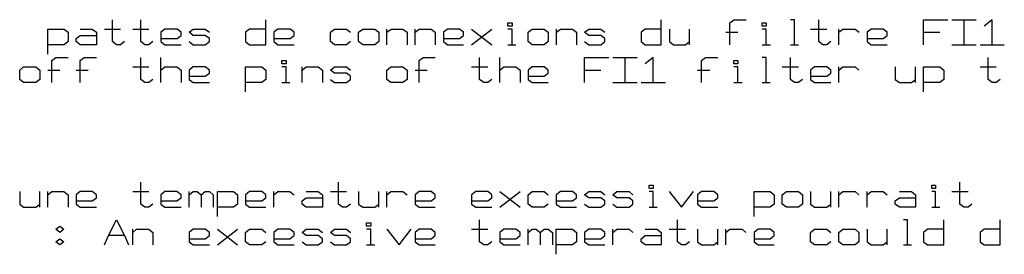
# Model space of a CAD drawing. Extents: x 0 to 1189, y 35 to 806.
# Tile 15 of 18: x 482 to 626, y 579 to 613. Entities that reach past the tile are written whole.
import ezdxf

# ---------------------------------------------------------------- set-up
doc = ezdxf.new("R2010")
doc.units = 0
doc.layers.add('1', color=1, linetype='CONTINUOUS')

msp = doc.modelspace()

# ---------------------------------------------------------------- linework, layer by layer
at = {"layer": '1'}
for p, q in [((495.5, 609.7), (495.5, 612.9)), ((499.63, 609.7), (499.63, 612.9)), ((517.9, 609.23), (517.9, 612.9)), ((575.65, 609.23), (575.65, 612.9)), ((585.68, 612.45), (586.25, 612.9)), ((586.25, 612.9), (588.03, 612.9)), ((595.1, 612.9), (594.53, 612.9)), ((595.1, 609.23), (595.1, 612.9)), ((598.65, 609.7), (598.65, 612.9)), ((613.95, 609.23), (613.95, 612.9)), ((613.95, 612.9), (617.5, 612.9)), ((618.08, 612.9), (621.63, 612.9)), ((619.85, 612.9), (619.85, 609.23)), ((623.98, 612.9), (622.8, 611.98)), ((623.98, 609.23), (623.98, 612.9)), ((486.08, 607.85), (486.08, 611.53)), ((486.08, 611.53), (488.43, 611.53)), ((488.43, 611.53), (489.03, 611.08)), ((490.78, 611.53), (492.55, 611.53)), ((492.55, 611.53), (493.15, 611.08)), ((494.33, 611.53), (496.68, 611.53)), ((498.45, 611.53), (500.8, 611.53)), ((503.15, 611.53), (502.58, 611.08)), ((504.93, 611.53), (503.15, 611.53)), ((505.53, 611.08), (504.93, 611.53)), ((506.7, 611.08), (507.28, 611.53)), ((507.28, 611.53), (509.05, 611.53)), ((509.05, 611.53), (509.65, 611.08)), ((515.53, 611.53), (514.95, 611.08)), ((517.9, 611.53), (515.53, 611.53)), ((519.65, 611.53), (519.08, 611.08)), ((521.43, 611.53), (519.65, 611.53)), ((522.03, 611.08), (521.43, 611.53)), ((527.33, 611.08), (527.93, 611.53)), ((527.93, 611.53), (529.68, 611.53)), ((529.68, 611.53), (530.28, 611.08)), ((531.45, 611.08), (532.05, 611.53)), ((532.05, 611.53), (533.8, 611.53)), ((533.8, 611.53), (534.4, 611.08)), ((535.58, 609.23), (535.58, 611.53)), ((535.58, 611.08), (536.18, 611.53)), ((536.18, 611.53), (537.93, 611.53)), ((537.93, 611.53), (538.53, 611.08)), ((539.7, 609.23), (539.7, 611.53)), ((539.7, 611.08), (540.3, 611.53)), ((540.3, 611.53), (542.05, 611.53)), ((542.05, 611.53), (542.65, 611.08)), ((544.43, 611.53), (543.83, 611.08)), ((546.18, 611.53), (544.43, 611.53)), ((546.78, 611.08), (546.18, 611.53)), ((547.95, 609.23), (550.9, 611.53)), ((547.95, 611.53), (550.9, 609.23)), ((553.25, 611.98), (553.25, 612.45)), ((553.25, 612.45), (553.85, 612.45)), ((553.85, 611.98), (553.25, 611.98)), ((553.85, 611.53), (553.25, 611.53)), ((553.85, 612.45), (553.85, 611.98)), ((553.85, 609.23), (553.85, 611.53)), ((556.2, 611.08), (556.8, 611.53)), ((556.8, 611.53), (558.55, 611.53)), ((558.55, 611.53), (559.15, 611.08)), ((560.33, 609.23), (560.33, 611.53)), ((560.33, 611.08), (560.93, 611.53)), ((560.93, 611.53), (562.68, 611.53)), ((562.68, 611.53), (563.28, 611.08)), ((564.45, 611.08), (565.05, 611.53)), ((565.05, 611.53), (566.8, 611.53)), ((566.8, 611.53), (567.4, 611.08)), ((573.3, 611.53), (572.7, 611.08)), ((575.65, 611.53), (573.3, 611.53)), ((576.83, 611.53), (576.83, 609.7)), ((579.78, 609.23), (579.78, 611.53)), ((585.68, 609.23), (585.68, 612.45)), ((590.38, 611.98), (590.38, 612.45)), ((590.38, 612.45), (590.98, 612.45)), ((590.98, 611.98), (590.38, 611.98)), ((590.98, 611.53), (590.38, 611.53)), ((590.98, 612.45), (590.98, 611.98)), ((590.98, 609.23), (590.98, 611.53)), ((597.45, 611.53), (599.83, 611.53)), ((601.58, 609.23), (601.58, 611.53)), ((601.58, 611.08), (602.18, 611.53)), ((602.18, 611.53), (603.95, 611.53)), ((603.95, 611.53), (604.53, 611.08)), ((606.3, 611.53), (605.7, 611.08)), ((608.08, 611.53), (606.3, 611.53)), ((608.65, 611.08), (608.08, 611.53)), ((489.03, 611.08), (489.03, 609.7)), ((490.2, 610.15), (490.78, 610.6)), ((490.2, 609.7), (490.2, 610.15)), ((490.78, 610.6), (493.15, 610.6)), ((493.15, 611.08), (493.15, 609.23)), ((502.58, 611.08), (502.58, 609.7)), ((502.58, 610.15), (504.93, 610.15)), ((504.93, 610.15), (505.53, 610.6)), ((505.53, 610.6), (505.53, 611.08)), ((507.28, 610.6), (506.7, 611.08)), ((509.05, 610.6), (507.28, 610.6)), ((509.65, 610.15), (509.05, 610.6)), ((509.65, 609.7), (509.65, 610.15)), ((514.95, 611.08), (514.95, 609.7)), ((519.08, 611.08), (519.08, 609.7)), ((519.08, 610.15), (521.43, 610.15)), ((521.43, 610.15), (522.03, 610.6)), ((522.03, 610.6), (522.03, 611.08)), ((527.33, 609.7), (527.33, 611.08)), ((531.45, 609.7), (531.45, 611.08)), ((534.4, 611.08), (534.4, 609.7)), ((538.53, 611.08), (538.53, 609.23)), ((542.65, 611.08), (542.65, 609.23)), ((543.83, 611.08), (543.83, 609.7)), ((543.83, 610.15), (546.18, 610.15)), ((546.18, 610.15), (546.78, 610.6)), ((546.78, 610.6), (546.78, 611.08)), ((556.2, 609.7), (556.2, 611.08)), ((559.15, 611.08), (559.15, 609.7)), ((563.28, 611.08), (563.28, 609.23)), ((565.05, 610.6), (564.45, 611.08)), ((566.8, 610.6), (565.05, 610.6)), ((567.4, 610.15), (566.8, 610.6)), ((567.4, 609.7), (567.4, 610.15)), ((572.7, 611.08), (572.7, 609.7)), ((585.08, 611.08), (586.85, 611.08)), ((605.7, 611.08), (605.7, 609.7)), ((605.7, 610.15), (608.08, 610.15)), ((608.08, 610.15), (608.65, 610.6)), ((608.65, 610.6), (608.65, 611.08)), ((613.95, 611.08), (616.33, 611.08)), ((488.43, 609.23), (486.08, 609.23)), ((489.03, 609.7), (488.43, 609.23)), ((490.78, 609.23), (490.2, 609.7)), ((493.15, 609.23), (490.78, 609.23)), ((496.08, 609.23), (495.5, 609.7)), ((496.68, 609.23), (496.08, 609.23)), ((497.28, 609.7), (496.68, 609.23)), ((500.23, 609.23), (499.63, 609.7)), ((500.8, 609.23), (500.23, 609.23)), ((501.4, 609.7), (500.8, 609.23)), ((502.58, 609.7), (503.15, 609.23)), ((503.15, 609.23), (505.53, 609.23)), ((506.7, 609.7), (507.28, 609.23)), ((507.28, 609.23), (509.05, 609.23)), ((509.05, 609.23), (509.65, 609.7)), ((514.95, 609.7), (515.53, 609.23)), ((515.53, 609.23), (517.9, 609.23)), ((519.08, 609.7), (519.65, 609.23)), ((519.65, 609.23), (522.03, 609.23)), ((527.93, 609.23), (527.33, 609.7)), ((529.68, 609.23), (527.93, 609.23)), ((530.28, 609.7), (529.68, 609.23)), ((532.05, 609.23), (531.45, 609.7)), ((533.8, 609.23), (532.05, 609.23)), ((534.4, 609.7), (533.8, 609.23)), ((543.83, 609.7), (544.43, 609.23)), ((544.43, 609.23), (546.78, 609.23)), ((553.25, 609.23), (554.43, 609.23)), ((556.8, 609.23), (556.2, 609.7)), ((558.55, 609.23), (556.8, 609.23)), ((559.15, 609.7), (558.55, 609.23)), ((564.45, 609.7), (565.05, 609.23)), ((565.05, 609.23), (566.8, 609.23)), ((566.8, 609.23), (567.4, 609.7)), ((572.7, 609.7), (573.3, 609.23)), ((573.3, 609.23), (575.65, 609.23)), ((576.83, 609.7), (577.43, 609.23)), ((577.43, 609.23), (579.2, 609.23)), ((579.2, 609.23), (579.78, 609.7)), ((590.38, 609.23), (591.58, 609.23)), ((594.53, 609.23), (595.7, 609.23)), ((599.23, 609.23), (598.65, 609.7)), ((599.83, 609.23), (599.23, 609.23)), ((600.4, 609.7), (599.83, 609.23)), ((605.7, 609.7), (606.3, 609.23)), ((606.3, 609.23), (608.65, 609.23)), ((618.08, 609.23), (621.63, 609.23)), ((622.23, 609.23), (625.75, 609.23)), ((486.65, 606.93), (487.25, 607.4)), ((486.65, 603.73), (486.65, 606.93)), ((487.25, 607.4), (489.02, 607.4)), ((490.77, 606.93), (491.37, 607.4)), ((490.77, 603.73), (490.77, 606.93)), ((491.37, 607.4), (493.15, 607.4)), ((499.62, 604.18), (499.62, 607.4)), ((502.57, 603.73), (502.57, 607.4)), ((520.25, 606.48), (520.25, 606.93)), ((520.25, 606.93), (520.85, 606.93)), ((520.85, 606.93), (520.85, 606.48)), ((540.3, 606.93), (540.87, 607.4)), ((540.3, 603.73), (540.3, 606.93)), ((540.87, 607.4), (542.65, 607.4)), ((549.12, 604.18), (549.12, 607.4)), ((552.07, 603.73), (552.07, 607.4)), ((564.45, 603.73), (564.45, 607.4)), ((564.45, 607.4), (568, 607.4)), ((568.57, 607.4), (572.12, 607.4)), ((570.35, 607.4), (570.35, 603.73)), ((574.47, 607.4), (573.3, 606.48)), ((574.47, 603.73), (574.47, 607.4)), ((581.55, 606.93), (582.12, 607.4)), ((581.55, 603.73), (581.55, 606.93)), ((582.12, 607.4), (583.9, 607.4)), ((586.25, 606.48), (586.25, 606.93)), ((586.25, 606.93), (586.85, 606.93)), ((586.85, 606.93), (586.85, 606.48)), ((590.97, 607.4), (590.37, 607.4)), ((590.97, 603.73), (590.97, 607.4)), ((594.52, 604.18), (594.52, 607.4)), ((623.4, 604.18), (623.4, 607.4)), ((481.95, 605.55), (482.52, 606.03)), ((481.95, 604.18), (481.95, 605.55)), ((482.52, 606.03), (484.3, 606.03)), ((484.3, 606.03), (484.9, 605.55)), ((484.9, 605.55), (484.9, 604.18)), ((486.07, 605.55), (487.82, 605.55)), ((490.2, 605.55), (491.95, 605.55)), ((498.45, 606.03), (500.8, 606.03)), ((502.57, 605.55), (503.15, 606.03)), ((503.15, 606.03), (504.92, 606.03)), ((504.92, 606.03), (505.52, 605.55)), ((505.52, 605.55), (505.52, 603.73)), ((507.27, 606.03), (506.7, 605.55)), ((506.7, 605.55), (506.7, 604.18)), ((509.05, 606.03), (507.27, 606.03)), ((509.65, 605.55), (509.05, 606.03)), ((509.65, 605.1), (509.65, 605.55)), ((514.95, 602.35), (514.95, 606.03)), ((514.95, 606.03), (517.3, 606.03)), ((517.3, 606.03), (517.9, 605.55)), ((517.9, 605.55), (517.9, 604.18)), ((520.85, 606.48), (520.25, 606.48)), ((520.85, 606.03), (520.25, 606.03)), ((520.85, 603.73), (520.85, 606.03)), ((523.2, 603.73), (523.2, 606.03)), ((523.2, 605.55), (523.8, 606.03)), ((523.8, 606.03), (525.55, 606.03)), ((525.55, 606.03), (526.15, 605.55)), ((526.15, 605.55), (526.15, 603.73)), ((527.32, 605.55), (527.92, 606.03)), ((527.92, 605.1), (527.32, 605.55)), ((527.92, 606.03), (529.67, 606.03)), ((529.67, 606.03), (530.27, 605.55)), ((535.57, 605.55), (536.17, 606.03)), ((535.57, 604.18), (535.57, 605.55)), ((536.17, 606.03), (537.92, 606.03)), ((537.92, 606.03), (538.52, 605.55)), ((538.52, 605.55), (538.52, 604.18)), ((539.7, 605.55), (541.47, 605.55)), ((547.95, 606.03), (550.3, 606.03)), ((552.07, 605.55), (552.67, 606.03)), ((552.67, 606.03), (554.42, 606.03)), ((554.42, 606.03), (555.02, 605.55)), ((555.02, 605.55), (555.02, 603.73)), ((556.8, 606.03), (556.2, 605.55)), ((556.2, 605.55), (556.2, 604.18)), ((558.55, 606.03), (556.8, 606.03)), ((559.15, 605.55), (558.55, 606.03)), ((559.15, 605.1), (559.15, 605.55)), ((564.45, 605.55), (566.8, 605.55)), ((580.95, 605.55), (582.72, 605.55)), ((586.85, 606.48), (586.25, 606.48)), ((586.85, 606.03), (586.25, 606.03)), ((586.85, 603.73), (586.85, 606.03)), ((593.32, 606.03), (595.7, 606.03)), ((598.05, 606.03), (597.45, 605.55)), ((597.45, 605.55), (597.45, 604.18)), ((599.82, 606.03), (598.05, 606.03)), ((600.4, 605.55), (599.82, 606.03)), ((600.4, 605.1), (600.4, 605.55)), ((601.57, 603.73), (601.57, 606.03)), ((601.57, 605.55), (602.17, 606.03)), ((602.17, 606.03), (603.95, 606.03)), ((603.95, 606.03), (604.52, 605.55)), ((609.82, 606.03), (609.82, 604.18)), ((612.77, 603.73), (612.77, 606.03)), ((613.95, 602.35), (613.95, 606.03)), ((613.95, 606.03), (616.32, 606.03)), ((616.32, 606.03), (616.9, 605.55)), ((616.9, 605.55), (616.9, 604.18)), ((622.22, 606.03), (624.57, 606.03)), ((482.52, 603.73), (481.95, 604.18)), ((484.9, 604.18), (484.3, 603.73)), ((500.22, 603.73), (499.62, 604.18)), ((501.4, 604.18), (500.8, 603.73)), ((506.7, 604.65), (509.05, 604.65)), ((506.7, 604.18), (507.27, 603.73)), ((509.05, 604.65), (509.65, 605.1)), ((517.9, 604.18), (517.3, 603.73)), ((527.32, 604.18), (527.92, 603.73)), ((529.67, 605.1), (527.92, 605.1)), ((530.27, 604.65), (529.67, 605.1)), ((529.67, 603.73), (530.27, 604.18)), ((530.27, 604.18), (530.27, 604.65)), ((536.17, 603.73), (535.57, 604.18)), ((538.52, 604.18), (537.92, 603.73)), ((549.72, 603.73), (549.12, 604.18)), ((550.9, 604.18), (550.3, 603.73)), ((556.2, 604.65), (558.55, 604.65)), ((556.2, 604.18), (556.8, 603.73)), ((558.55, 604.65), (559.15, 605.1)), ((595.1, 603.73), (594.52, 604.18)), ((596.27, 604.18), (595.7, 603.73)), ((597.45, 604.65), (599.82, 604.65)), ((597.45, 604.18), (598.05, 603.73)), ((599.82, 604.65), (600.4, 605.1)), ((609.82, 604.18), (610.42, 603.73)), ((612.2, 603.73), (612.77, 604.18)), ((616.9, 604.18), (616.32, 603.73)), ((623.97, 603.73), (623.4, 604.18)), ((625.15, 604.18), (624.57, 603.73)), ((484.3, 603.73), (482.52, 603.73)), ((500.8, 603.73), (500.22, 603.73)), ((507.27, 603.73), (509.65, 603.73)), ((517.3, 603.73), (514.95, 603.73)), ((520.25, 603.73), (521.42, 603.73)), ((527.92, 603.73), (529.67, 603.73)), ((537.92, 603.73), (536.17, 603.73)), ((550.3, 603.73), (549.72, 603.73)), ((556.8, 603.73), (559.15, 603.73)), ((568.57, 603.73), (572.12, 603.73)), ((572.7, 603.73), (576.25, 603.73)), ((586.25, 603.73), (587.45, 603.73)), ((590.37, 603.73), (591.57, 603.73)), ((595.7, 603.73), (595.1, 603.73)), ((598.05, 603.73), (600.4, 603.73)), ((610.42, 603.73), (612.2, 603.73)), ((616.32, 603.73), (613.95, 603.73)), ((624.57, 603.73), (623.97, 603.73)), ((499.62, 585.98), (499.62, 589.2)), ((528.5, 585.98), (528.5, 589.2)), ((573.87, 588.28), (573.87, 588.73)), ((573.87, 588.73), (574.47, 588.73)), ((574.47, 588.28), (573.87, 588.28)), ((574.47, 588.73), (574.47, 588.28)), ((615.15, 588.28), (615.15, 588.73)), ((615.15, 588.73), (615.72, 588.73)), ((615.72, 588.28), (615.15, 588.28)), ((615.72, 588.73), (615.72, 588.28)), ((619.27, 585.98), (619.27, 589.2)), ((481.95, 587.83), (481.95, 585.98)), ((484.9, 585.53), (484.9, 587.83)), ((486.07, 585.53), (486.07, 587.83)), ((486.07, 587.35), (486.65, 587.83)), ((486.65, 587.83), (488.42, 587.83)), ((488.42, 587.83), (489.02, 587.35)), ((489.02, 587.35), (489.02, 585.53)), ((490.77, 587.83), (490.2, 587.35)), ((490.2, 587.35), (490.2, 585.98)), ((492.55, 587.83), (490.77, 587.83)), ((493.15, 587.35), (492.55, 587.83)), ((492.55, 586.45), (493.15, 586.9)), ((493.15, 586.9), (493.15, 587.35)), ((498.45, 587.83), (500.8, 587.83)), ((503.15, 587.83), (502.57, 587.35)), ((502.57, 587.35), (502.57, 585.98)), ((504.92, 587.83), (503.15, 587.83)), ((505.52, 587.35), (504.92, 587.83)), ((504.92, 586.45), (505.52, 586.9)), ((505.52, 586.9), (505.52, 587.35)), ((506.7, 585.53), (506.7, 587.83)), ((506.7, 587.35), (507.27, 587.83)), ((507.27, 587.83), (507.87, 587.83)), ((507.87, 587.83), (508.47, 587.35)), ((508.47, 587.35), (509.05, 587.83)), ((508.47, 587.35), (508.47, 585.53)), ((509.05, 587.83), (509.65, 587.83)), ((509.65, 587.83), (510.22, 587.35)), ((510.22, 587.35), (510.22, 585.53)), ((510.82, 584.15), (510.82, 587.83)), ((510.82, 587.83), (513.17, 587.83)), ((513.17, 587.83), (513.77, 587.35)), ((513.77, 587.35), (513.77, 585.98)), ((515.52, 587.83), (514.95, 587.35)), ((514.95, 587.35), (514.95, 585.98)), ((517.3, 587.83), (515.52, 587.83)), ((517.9, 587.35), (517.3, 587.83)), ((517.3, 586.45), (517.9, 586.9)), ((517.9, 586.9), (517.9, 587.35)), ((519.07, 585.53), (519.07, 587.83)), ((519.07, 587.35), (519.65, 587.83)), ((519.65, 587.83), (521.42, 587.83)), ((521.42, 587.83), (522.02, 587.35)), ((523.2, 586.45), (523.8, 586.9)), ((523.8, 587.83), (525.55, 587.83)), ((523.8, 586.9), (526.15, 586.9)), ((525.55, 587.83), (526.15, 587.35)), ((526.15, 587.35), (526.15, 585.53)), ((527.32, 587.83), (529.67, 587.83)), ((531.45, 587.83), (531.45, 585.98)), ((534.4, 585.53), (534.4, 587.83)), ((535.57, 585.53), (535.57, 587.83)), ((535.57, 587.35), (536.17, 587.83)), ((536.17, 587.83), (537.92, 587.83)), ((537.92, 587.83), (538.52, 587.35)), ((540.3, 587.83), (539.7, 587.35)), ((539.7, 587.35), (539.7, 585.98)), ((542.05, 587.83), (540.3, 587.83)), ((542.65, 587.35), (542.05, 587.83)), ((542.05, 586.45), (542.65, 586.9)), ((542.65, 586.9), (542.65, 587.35)), ((548.55, 587.83), (547.95, 587.35)), ((547.95, 587.35), (547.95, 585.98)), ((550.3, 587.83), (548.55, 587.83)), ((550.9, 587.35), (550.3, 587.83)), ((550.3, 586.45), (550.9, 586.9)), ((550.9, 586.9), (550.9, 587.35)), ((552.07, 585.53), (555.02, 587.83)), ((552.07, 587.83), (555.02, 585.53)), ((556.2, 587.35), (556.8, 587.83)), ((556.2, 585.98), (556.2, 587.35)), ((556.8, 587.83), (558.55, 587.83)), ((558.55, 587.83), (559.15, 587.35)), ((560.92, 587.83), (560.32, 587.35)), ((560.32, 587.35), (560.32, 585.98)), ((562.67, 587.83), (560.92, 587.83)), ((563.27, 587.35), (562.67, 587.83)), ((562.67, 586.45), (563.27, 586.9)), ((563.27, 586.9), (563.27, 587.35)), ((564.45, 587.35), (565.05, 587.83)), ((565.05, 586.9), (564.45, 587.35)), ((565.05, 587.83), (566.8, 587.83)), ((566.8, 586.9), (565.05, 586.9)), ((566.8, 587.83), (567.4, 587.35)), ((567.4, 586.45), (566.8, 586.9)), ((568.57, 587.35), (569.17, 587.83)), ((569.17, 586.9), (568.57, 587.35)), ((569.17, 587.83), (570.95, 587.83)), ((570.95, 586.9), (569.17, 586.9)), ((570.95, 587.83), (571.52, 587.35)), ((571.52, 586.45), (570.95, 586.9)), ((574.47, 587.83), (573.87, 587.83)), ((574.47, 585.53), (574.47, 587.83)), ((576.82, 587.83), (578.6, 585.53)), ((578.6, 585.53), (580.37, 587.83)), ((581.55, 587.83), (580.95, 587.35)), ((580.95, 587.35), (580.95, 585.98)), ((583.32, 587.83), (581.55, 587.83)), ((583.9, 587.35), (583.32, 587.83)), ((583.32, 586.45), (583.9, 586.9)), ((583.9, 586.9), (583.9, 587.35)), ((589.2, 584.15), (589.2, 587.83)), ((589.2, 587.83), (591.57, 587.83)), ((591.57, 587.83), (592.15, 587.35)), ((592.15, 587.35), (592.15, 585.98)), ((593.32, 587.35), (593.92, 587.83)), ((593.32, 585.98), (593.32, 587.35)), ((593.92, 587.83), (595.7, 587.83)), ((595.7, 587.83), (596.27, 587.35)), ((596.27, 587.35), (596.27, 585.98)), ((597.45, 587.83), (597.45, 585.98)), ((600.4, 585.53), (600.4, 587.83)), ((601.57, 585.53), (601.57, 587.83)), ((601.57, 587.35), (602.17, 587.83)), ((602.17, 587.83), (603.95, 587.83)), ((603.95, 587.83), (604.52, 587.35)), ((605.7, 585.53), (605.7, 587.83)), ((605.7, 587.35), (606.3, 587.83)), ((606.3, 587.83), (608.07, 587.83)), ((608.07, 587.83), (608.65, 587.35)), ((609.82, 586.45), (610.42, 586.9)), ((610.42, 587.83), (612.2, 587.83)), ((610.42, 586.9), (612.77, 586.9)), ((612.2, 587.83), (612.77, 587.35)), ((612.77, 587.35), (612.77, 585.53)), ((615.72, 587.83), (615.15, 587.83)), ((615.72, 585.53), (615.72, 587.83)), ((618.07, 587.83), (620.45, 587.83)), ((481.95, 585.98), (482.52, 585.53)), ((482.52, 585.53), (484.3, 585.53)), ((484.3, 585.53), (484.9, 585.98)), ((490.2, 586.45), (492.55, 586.45)), ((490.2, 585.98), (490.77, 585.53)), ((490.77, 585.53), (493.15, 585.53)), ((500.22, 585.53), (499.62, 585.98)), ((500.8, 585.53), (500.22, 585.53)), ((501.4, 585.98), (500.8, 585.53)), ((502.57, 586.45), (504.92, 586.45)), ((502.57, 585.98), (503.15, 585.53)), ((503.15, 585.53), (505.52, 585.53)), ((513.17, 585.53), (510.82, 585.53)), ((513.77, 585.98), (513.17, 585.53)), ((514.95, 586.45), (517.3, 586.45)), ((514.95, 585.98), (515.52, 585.53)), ((515.52, 585.53), (517.9, 585.53)), ((523.2, 585.98), (523.2, 586.45)), ((523.8, 585.53), (523.2, 585.98)), ((526.15, 585.53), (523.8, 585.53)), ((529.1, 585.53), (528.5, 585.98)), ((529.67, 585.53), (529.1, 585.53)), ((530.27, 585.98), (529.67, 585.53)), ((531.45, 585.98), (532.05, 585.53)), ((532.05, 585.53), (533.8, 585.53)), ((533.8, 585.53), (534.4, 585.98)), ((539.7, 586.45), (542.05, 586.45)), ((539.7, 585.98), (540.3, 585.53)), ((540.3, 585.53), (542.65, 585.53)), ((547.95, 586.45), (550.3, 586.45)), ((547.95, 585.98), (548.55, 585.53)), ((548.55, 585.53), (550.9, 585.53)), ((556.8, 585.53), (556.2, 585.98)), ((558.55, 585.53), (556.8, 585.53)), ((559.15, 585.98), (558.55, 585.53)), ((560.32, 586.45), (562.67, 586.45)), ((560.32, 585.98), (560.92, 585.53)), ((560.92, 585.53), (563.27, 585.53)), ((564.45, 585.98), (565.05, 585.53)), ((565.05, 585.53), (566.8, 585.53)), ((566.8, 585.53), (567.4, 585.98)), ((567.4, 585.98), (567.4, 586.45)), ((568.57, 585.98), (569.17, 585.53)), ((569.17, 585.53), (570.95, 585.53)), ((570.95, 585.53), (571.52, 585.98)), ((571.52, 585.98), (571.52, 586.45)), ((573.87, 585.53), (575.07, 585.53)), ((580.95, 586.45), (583.32, 586.45)), ((580.95, 585.98), (581.55, 585.53)), ((581.55, 585.53), (583.9, 585.53)), ((591.57, 585.53), (589.2, 585.53)), ((592.15, 585.98), (591.57, 585.53)), ((593.92, 585.53), (593.32, 585.98)), ((595.7, 585.53), (593.92, 585.53)), ((596.27, 585.98), (595.7, 585.53)), ((597.45, 585.98), (598.05, 585.53)), ((598.05, 585.53), (599.82, 585.53)), ((599.82, 585.53), (600.4, 585.98)), ((609.82, 585.98), (609.82, 586.45)), ((610.42, 585.53), (609.82, 585.98)), ((612.77, 585.53), (610.42, 585.53)), ((615.15, 585.53), (616.32, 585.53)), ((619.85, 585.53), (619.27, 585.98)), ((620.45, 585.53), (619.85, 585.53)), ((621.02, 585.98), (620.45, 585.53)), ((487.25, 582.3), (487.82, 582.78)), ((487.82, 582.78), (488.42, 582.3)), ((494.9, 581.4), (496.07, 583.68)), ((496.07, 583.68), (497.27, 581.4)), ((532.62, 582.78), (532.62, 583.23)), ((532.62, 583.23), (533.22, 583.23)), ((533.22, 582.78), (532.62, 582.78)), ((533.22, 583.23), (533.22, 582.78)), ((549.12, 580.48), (549.12, 583.68)), ((578, 580.48), (578, 583.68)), ((611.6, 583.68), (611.02, 583.68)), ((611.6, 580.03), (611.6, 583.68)), ((616.9, 580.03), (616.9, 583.68)), ((625.15, 580.03), (625.15, 583.68)), ((487.82, 581.85), (487.25, 582.3)), ((488.42, 582.3), (487.82, 581.85)), ((494.32, 580.03), (494.9, 581.4)), ((497.27, 581.4), (494.9, 581.4)), ((497.27, 581.4), (497.85, 580.03)), ((498.45, 580.03), (498.45, 582.3)), ((498.45, 581.85), (499.02, 582.3)), ((499.02, 582.3), (500.8, 582.3)), ((500.8, 582.3), (501.4, 581.85)), ((501.4, 581.85), (501.4, 580.03)), ((507.27, 582.3), (506.7, 581.85)), ((506.7, 581.85), (506.7, 580.48)), ((509.05, 582.3), (507.27, 582.3)), ((509.65, 581.85), (509.05, 582.3)), ((509.05, 580.93), (509.65, 581.4)), ((509.65, 581.4), (509.65, 581.85)), ((510.82, 580.03), (513.77, 582.3)), ((510.82, 582.3), (513.77, 580.03)), ((514.95, 581.85), (515.52, 582.3)), ((514.95, 580.48), (514.95, 581.85)), ((515.52, 582.3), (517.3, 582.3)), ((517.3, 582.3), (517.9, 581.85)), ((519.65, 582.3), (519.07, 581.85)), ((519.07, 581.85), (519.07, 580.48)), ((521.42, 582.3), (519.65, 582.3)), ((522.02, 581.85), (521.42, 582.3)), ((521.42, 580.93), (522.02, 581.4)), ((522.02, 581.4), (522.02, 581.85)), ((523.2, 581.85), (523.8, 582.3)), ((523.8, 581.4), (523.2, 581.85)), ((523.8, 582.3), (525.55, 582.3)), ((525.55, 581.4), (523.8, 581.4)), ((525.55, 582.3), (526.15, 581.85)), ((526.15, 580.93), (525.55, 581.4)), ((527.32, 581.85), (527.92, 582.3)), ((527.92, 581.4), (527.32, 581.85)), ((527.92, 582.3), (529.67, 582.3)), ((529.67, 581.4), (527.92, 581.4)), ((529.67, 582.3), (530.27, 581.85)), ((530.27, 580.93), (529.67, 581.4)), ((533.22, 582.3), (532.62, 582.3)), ((533.22, 580.03), (533.22, 582.3)), ((535.57, 582.3), (537.35, 580.03)), ((537.35, 580.03), (539.1, 582.3)), ((540.3, 582.3), (539.7, 581.85)), ((539.7, 581.85), (539.7, 580.48)), ((542.05, 582.3), (540.3, 582.3)), ((542.65, 581.85), (542.05, 582.3)), ((542.05, 580.93), (542.65, 581.4)), ((542.65, 581.4), (542.65, 581.85)), ((547.95, 582.3), (550.3, 582.3)), ((552.67, 582.3), (552.07, 581.85)), ((552.07, 581.85), (552.07, 580.48)), ((554.42, 582.3), (552.67, 582.3)), ((555.02, 581.85), (554.42, 582.3)), ((554.42, 580.93), (555.02, 581.4)), ((555.02, 581.4), (555.02, 581.85)), ((556.2, 580.03), (556.2, 582.3)), ((556.2, 581.85), (556.8, 582.3)), ((556.8, 582.3), (557.37, 582.3)), ((557.37, 582.3), (557.97, 581.85)), ((557.97, 581.85), (558.55, 582.3)), ((557.97, 581.85), (557.97, 580.03)), ((558.55, 582.3), (559.15, 582.3)), ((559.15, 582.3), (559.75, 581.85)), ((559.75, 581.85), (559.75, 580.03)), ((560.32, 578.65), (560.32, 582.3)), ((560.32, 582.3), (562.67, 582.3)), ((562.67, 582.3), (563.27, 581.85)), ((563.27, 581.85), (563.27, 580.48)), ((565.05, 582.3), (564.45, 581.85)), ((564.45, 581.85), (564.45, 580.48)), ((566.8, 582.3), (565.05, 582.3)), ((567.4, 581.85), (566.8, 582.3)), ((566.8, 580.93), (567.4, 581.4)), ((567.4, 581.4), (567.4, 581.85)), ((568.57, 580.03), (568.57, 582.3)), ((568.57, 581.85), (569.17, 582.3)), ((569.17, 582.3), (570.95, 582.3)), ((570.95, 582.3), (571.52, 581.85)), ((572.7, 580.93), (573.3, 581.4)), ((573.3, 582.3), (575.07, 582.3)), ((573.3, 581.4), (575.65, 581.4)), ((575.07, 582.3), (575.65, 581.85)), ((575.65, 581.85), (575.65, 580.03)), ((576.82, 582.3), (579.2, 582.3)), ((580.95, 582.3), (580.95, 580.48)), ((583.9, 580.03), (583.9, 582.3)), ((585.07, 580.03), (585.07, 582.3)), ((585.07, 581.85), (585.67, 582.3)), ((585.67, 582.3), (587.45, 582.3)), ((587.45, 582.3), (588.02, 581.85)), ((589.8, 582.3), (589.2, 581.85)), ((589.2, 581.85), (589.2, 580.48)), ((591.57, 582.3), (589.8, 582.3)), ((592.15, 581.85), (591.57, 582.3)), ((591.57, 580.93), (592.15, 581.4)), ((592.15, 581.4), (592.15, 581.85)), ((597.45, 581.85), (598.05, 582.3)), ((597.45, 580.48), (597.45, 581.85)), ((598.05, 582.3), (599.82, 582.3)), ((599.82, 582.3), (600.4, 581.85)), ((601.57, 581.85), (602.17, 582.3)), ((601.57, 580.48), (601.57, 581.85)), ((602.17, 582.3), (603.95, 582.3)), ((603.95, 582.3), (604.52, 581.85)), ((604.52, 581.85), (604.52, 580.48)), ((605.7, 582.3), (605.7, 580.48)), ((608.65, 580.03), (608.65, 582.3)), ((614.55, 582.3), (613.95, 581.85)), ((613.95, 581.85), (613.95, 580.48)), ((616.9, 582.3), (614.55, 582.3)), ((622.8, 582.3), (622.22, 581.85)), ((622.22, 581.85), (622.22, 580.48)), ((625.15, 582.3), (622.8, 582.3)), ((487.25, 580.48), (487.82, 580.93)), ((487.82, 580.03), (487.25, 580.48)), ((487.82, 580.93), (488.42, 580.48)), ((488.42, 580.48), (487.82, 580.03)), ((506.7, 580.93), (509.05, 580.93)), ((506.7, 580.48), (507.27, 580.03)), ((507.27, 580.03), (509.65, 580.03)), ((515.52, 580.03), (514.95, 580.48)), ((517.3, 580.03), (515.52, 580.03)), ((517.9, 580.48), (517.3, 580.03)), ((519.07, 580.93), (521.42, 580.93)), ((519.07, 580.48), (519.65, 580.03)), ((519.65, 580.03), (522.02, 580.03)), ((523.2, 580.48), (523.8, 580.03)), ((523.8, 580.03), (525.55, 580.03)), ((525.55, 580.03), (526.15, 580.48)), ((526.15, 580.48), (526.15, 580.93)), ((527.32, 580.48), (527.92, 580.03)), ((527.92, 580.03), (529.67, 580.03)), ((529.67, 580.03), (530.27, 580.48)), ((530.27, 580.48), (530.27, 580.93)), ((532.62, 580.03), (533.8, 580.03)), ((539.7, 580.93), (542.05, 580.93)), ((539.7, 580.48), (540.3, 580.03)), ((540.3, 580.03), (542.65, 580.03)), ((549.72, 580.03), (549.12, 580.48)), ((550.3, 580.03), (549.72, 580.03)), ((550.9, 580.48), (550.3, 580.03)), ((552.07, 580.93), (554.42, 580.93)), ((552.07, 580.48), (552.67, 580.03)), ((552.67, 580.03), (555.02, 580.03)), ((562.67, 580.03), (560.32, 580.03)), ((563.27, 580.48), (562.67, 580.03)), ((564.45, 580.93), (566.8, 580.93)), ((564.45, 580.48), (565.05, 580.03)), ((565.05, 580.03), (567.4, 580.03)), ((572.7, 580.48), (572.7, 580.93)), ((573.3, 580.03), (572.7, 580.48)), ((575.65, 580.03), (573.3, 580.03)), ((578.6, 580.03), (578, 580.48)), ((579.2, 580.03), (578.6, 580.03)), ((579.77, 580.48), (579.2, 580.03)), ((580.95, 580.48), (581.55, 580.03)), ((581.55, 580.03), (583.32, 580.03)), ((583.32, 580.03), (583.9, 580.48)), ((589.2, 580.93), (591.57, 580.93)), ((589.2, 580.48), (589.8, 580.03)), ((589.8, 580.03), (592.15, 580.03)), ((598.05, 580.03), (597.45, 580.48)), ((599.82, 580.03), (598.05, 580.03)), ((600.4, 580.48), (599.82, 580.03)), ((602.17, 580.03), (601.57, 580.48)), ((603.95, 580.03), (602.17, 580.03)), ((604.52, 580.48), (603.95, 580.03)), ((605.7, 580.48), (606.3, 580.03)), ((606.3, 580.03), (608.07, 580.03)), ((608.07, 580.03), (608.65, 580.48)), ((611.02, 580.03), (612.2, 580.03)), ((613.95, 580.48), (614.55, 580.03)), ((614.55, 580.03), (616.9, 580.03)), ((622.22, 580.48), (622.8, 580.03)), ((622.8, 580.03), (625.15, 580.03))]:
    msp.add_line(p, q, dxfattribs=at)

doc.saveas('drawing.dxf')
